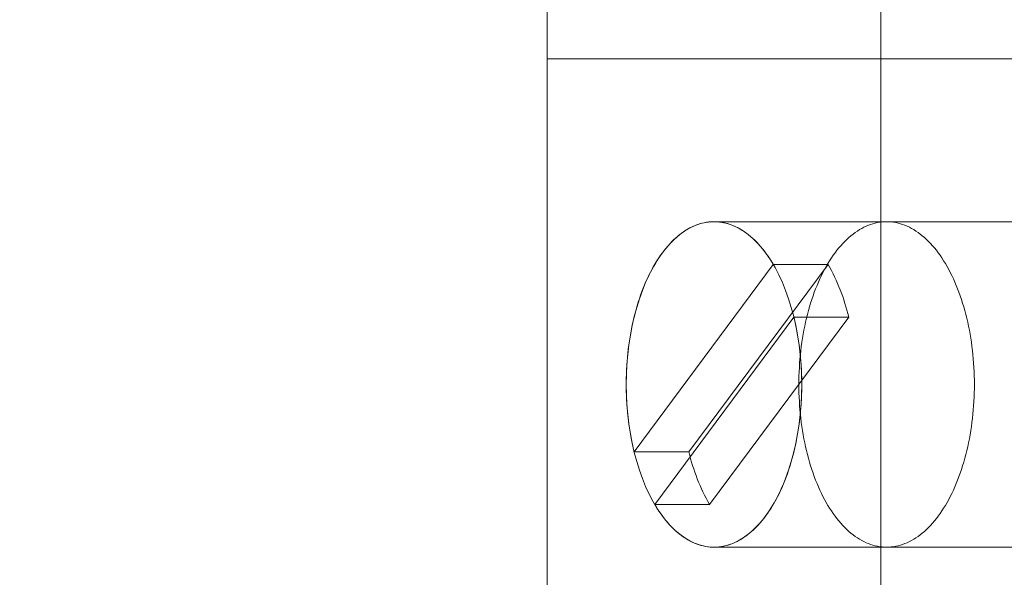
# Model space of a CAD drawing. Header units: inches. Extents: x 1 to 109, y 1 to 85.
# Tile 111 of 256: x 86.165 to 86.418, y 15.771 to 15.914. Entities that reach past the tile are written whole.
import ezdxf

# ---------------------------------------------------------------- set-up
doc = ezdxf.new("R2010")
doc.units = ezdxf.units.IN
doc.header["$MEASUREMENT"] = 0

msp = doc.modelspace()

# ---------------------------------------------------------------- linework, layer by layer
at = {"color": 7, "linetype": 'Continuous', "lineweight": 15, "ltscale": 5}
for p, q in [((86.30055455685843, 16.40359359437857), (86.30055455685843, 15.90359359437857)), ((86.38594581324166, 16.403593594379), (86.38594581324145, 15.903593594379)), ((86.30055455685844, 15.90359359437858), (86.4182389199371, 15.90359359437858)), ((86.30055455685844, 15.90359359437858), (86.30055455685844, 15.40359359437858)), ((86.38594581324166, 15.90359359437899), (86.30055455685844, 15.90359359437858)), ((86.38594581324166, 15.90359359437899), (86.38594581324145, 15.40359359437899)), ((86.57580743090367, 15.903593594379), (86.38594581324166, 15.90359359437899)), ((86.38746071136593, 15.86192692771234), (86.34325018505, 15.86192692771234)), ((86.48360106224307, 15.86192692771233), (86.34325018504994, 15.86192692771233)), ((86.35842094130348, 15.85099830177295), (86.32279608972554, 15.80300583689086)), ((86.37245602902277, 15.85099830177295), (86.33683117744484, 15.80300583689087)), ((86.37245602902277, 15.85099830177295), (86.35842094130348, 15.85099830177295)), ((86.32807942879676, 15.78952222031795), (86.3637042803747, 15.83751468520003)), ((86.34211451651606, 15.78952222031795), (86.377739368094, 15.83751468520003)), ((86.377739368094, 15.83751468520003), (86.3637042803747, 15.83751468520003)), ((86.33683117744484, 15.80300583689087), (86.32279608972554, 15.80300583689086)), ((86.34211451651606, 15.78952222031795), (86.32807942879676, 15.78952222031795)), ((86.34325018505, 15.778593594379), (86.38746071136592, 15.778593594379)), ((86.34325018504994, 15.778593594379), (86.48360106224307, 15.77859359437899))]:
    msp.add_line(p, q, dxfattribs=at)
at = {"color": 7, "linetype": 'Continuous', "lineweight": 15, "ltscale": 5, "flags": 128}
for points in [[(86.32077880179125, 15.82026026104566), (86.32082142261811, 15.82282529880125), (86.32094912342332, 15.82538060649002), (86.32116141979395, 15.82791649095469), (86.32145750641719, 15.83042333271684), (86.32183626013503, 15.83289162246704), (86.3222962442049, 15.8353119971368), (86.32283571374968, 15.83767527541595), (86.32345262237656, 15.8399724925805), (86.32414462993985, 15.84219493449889), (86.32490911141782, 15.84433417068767), (86.32574316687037, 15.84638208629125), (86.32664363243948, 15.84833091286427), (86.32760709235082, 15.85017325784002), (86.32862989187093, 15.85190213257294), (86.3297081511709, 15.85351097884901), (86.33083778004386, 15.85499369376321), (86.3320144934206, 15.85634465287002), (86.33323382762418, 15.85755873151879), (86.33449115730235, 15.85863132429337), (86.33578171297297, 15.85955836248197), (86.33710059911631, 15.8603363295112), (86.33844281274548, 15.86096227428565), (86.33980326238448, 15.86143382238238), (86.34117678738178, 15.86174918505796), (86.34255817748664, 15.86190716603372), (86.34394219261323, 15.86190716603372), (86.3453235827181, 15.86174918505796), (86.3466971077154, 15.86143382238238), (86.34805755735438, 15.86096227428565), (86.34939977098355, 15.8603363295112), (86.35071865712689, 15.85955836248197), (86.35200921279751, 15.85863132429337), (86.35326654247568, 15.85755873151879), (86.35448587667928, 15.85634465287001), (86.355662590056, 15.85499369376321), (86.35679221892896, 15.85351097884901), (86.35787047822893, 15.85190213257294), (86.35889327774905, 15.85017325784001), (86.35985673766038, 15.84833091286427), (86.3607572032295, 15.84638208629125), (86.36159125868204, 15.84433417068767), (86.36235574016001, 15.84219493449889), (86.3630477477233, 15.8399724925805), (86.3636646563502, 15.83767527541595), (86.36420412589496, 15.8353119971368), (86.36466410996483, 15.83289162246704), (86.36504286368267, 15.83042333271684), (86.36533895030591, 15.82791649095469), (86.36555124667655, 15.82538060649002), (86.36567894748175, 15.82282529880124), (86.36572156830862, 15.82026026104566), (86.36567894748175, 15.81769522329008), (86.36555124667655, 15.8151399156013), (86.36533895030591, 15.81260403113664), (86.36504286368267, 15.81009718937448), (86.36466410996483, 15.80762889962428), (86.36420412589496, 15.80520852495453), (86.3636646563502, 15.80284524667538), (86.3630477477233, 15.80054802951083), (86.36235574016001, 15.79832558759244), (86.36159125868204, 15.79618635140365), (86.3607572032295, 15.79413843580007), (86.35985673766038, 15.79218960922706), (86.35889327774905, 15.79034726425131), (86.35787047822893, 15.78861838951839), (86.35679221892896, 15.78700954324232), (86.355662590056, 15.78552682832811), (86.35448587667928, 15.78417586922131), (86.35326654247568, 15.78296179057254), (86.35200921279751, 15.78188919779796), (86.35071865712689, 15.78096215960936), (86.34939977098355, 15.78018419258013), (86.34805755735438, 15.77955824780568), (86.3466971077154, 15.77908669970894), (86.34532358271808, 15.77877133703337), (86.34394219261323, 15.7786133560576), (86.34255817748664, 15.7786133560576), (86.34117678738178, 15.77877133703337), (86.33980326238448, 15.77908669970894), (86.33844281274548, 15.77955824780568), (86.33710059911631, 15.78018419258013), (86.33578171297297, 15.78096215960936), (86.33449115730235, 15.78188919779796), (86.33323382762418, 15.78296179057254), (86.3320144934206, 15.78417586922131), (86.33083778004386, 15.78552682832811), (86.3297081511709, 15.78700954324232), (86.32862989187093, 15.78861838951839), (86.32760709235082, 15.79034726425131), (86.32664363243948, 15.79218960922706), (86.32574316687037, 15.79413843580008), (86.32490911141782, 15.79618635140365), (86.32414462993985, 15.79832558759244), (86.32345262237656, 15.80054802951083), (86.32283571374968, 15.80284524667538), (86.3222962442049, 15.80520852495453), (86.32183626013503, 15.80762889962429), (86.32145750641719, 15.81009718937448), (86.32116141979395, 15.81260403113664), (86.32094912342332, 15.8151399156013), (86.32082142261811, 15.81769522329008), (86.32077880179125, 15.82026026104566)], [(86.32279608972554, 15.80300583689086), (86.32256250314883, 15.80399144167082), (86.32234272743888, 15.80498790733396), (86.3221369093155, 15.80599456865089), (86.3219451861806, 15.80701075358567), (86.32176768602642, 15.80803578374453), (86.32160452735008, 15.80906897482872), (86.32145581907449, 15.81010963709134), (86.32132166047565, 15.81115707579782), (86.32120214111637, 15.81221059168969), (86.32109734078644, 15.81326948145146), (86.32100732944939, 15.81433303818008), (86.32093216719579, 15.81540055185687), (86.32087190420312, 15.81647130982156), (86.32082658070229, 15.81754459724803), (86.32079622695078, 15.81861969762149), (86.32078086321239, 15.81969589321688), (86.3207804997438, 15.82077246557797), (86.32079513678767, 15.821848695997), (86.32082476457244, 15.82292386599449), (86.32086936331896, 15.82399725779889), (86.32092890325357, 15.82506815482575), (86.3210033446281, 15.8261358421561), (86.3210926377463, 15.82719960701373), (86.32119672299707, 15.82825873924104), (86.32131553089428, 15.8293125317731), (86.32144898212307, 15.83036028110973), (86.32159698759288, 15.83140128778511), (86.32175944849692, 15.83243485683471), (86.3219362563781, 15.83346029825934), (86.3221272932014, 15.83447692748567), (86.3223324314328, 15.83548406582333), (86.32255153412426, 15.83648104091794), (86.32278445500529, 15.83746718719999), (86.32303103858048, 15.83844184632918), (86.32329112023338, 15.8394043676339), (86.32356452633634, 15.8403541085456), (86.32385107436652, 15.8412904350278), (86.3241505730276, 15.84221272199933), (86.32446282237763, 15.84312035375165), (86.32478761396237, 15.84401272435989), (86.32512473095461, 15.84488923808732), (86.32547394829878, 15.84574930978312), (86.32583503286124, 15.84659236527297), (86.32620774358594, 15.84741784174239), (86.32659183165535, 15.84822518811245), (86.32698704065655, 15.84901386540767), (86.32739310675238, 15.84978334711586), (86.32780975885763, 15.85053311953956), (86.32823671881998, 15.85126268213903), (86.32867370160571, 15.85197154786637), (86.32912041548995, 15.85265924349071), (86.32957656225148, 15.85332530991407), (86.33004183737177, 15.85396930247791), (86.33051593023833, 15.85459079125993), (86.33099852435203, 15.85518936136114), (86.33148929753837, 15.85576461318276), (86.33198792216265, 15.85631616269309), (86.33249406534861, 15.85684364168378), (86.33300738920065, 15.85734669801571), (86.33352755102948, 15.85782499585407), (86.33405420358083, 15.85827821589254), (86.33458699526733, 15.85870605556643), (86.33512557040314, 15.85910822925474), (86.33566956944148, 15.85948446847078), (86.33621862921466, 15.85983452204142), (86.33677238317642, 15.86015815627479), (86.3373304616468, 15.86045515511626), (86.3378924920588, 15.86072532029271), (86.33845809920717, 15.86096847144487), (86.33902690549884, 15.86118444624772), (86.33959853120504, 15.86137310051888), (86.34017259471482, 15.86153430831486), (86.34074871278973, 15.86166796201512), (86.34132650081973, 15.86177397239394), (86.34190557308, 15.86185226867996), (86.34248554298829, 15.86190279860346), (86.34306602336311, 15.8619255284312), (86.34364662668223, 15.86192044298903), (86.34422696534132, 15.86188754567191), (86.34480665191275, 15.86182685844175), (86.34538529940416, 15.86173842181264), (86.34596252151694, 15.86162229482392), (86.346537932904, 15.86147855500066), (86.3471111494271, 15.86130729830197), (86.34768178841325, 15.86110863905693), (86.34824946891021, 15.86088270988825), (86.34881381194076, 15.86062966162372), (86.34937444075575, 15.86034966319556), (86.34993098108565, 15.86004290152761), (86.35048306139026, 15.85970958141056), (86.35103031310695, 15.85934992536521), (86.35157237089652, 15.85896417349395), (86.35210887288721, 15.85855258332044), (86.35263946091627, 15.85811542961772), (86.35316378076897, 15.85765300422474), (86.35368148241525, 15.85716561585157), (86.35419222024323, 15.85665358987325), (86.35469565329, 15.85611726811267), (86.35519144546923, 15.85555700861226), (86.35567926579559, 15.85497318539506), (86.35615878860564, 15.85436618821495), (86.35662969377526, 15.85373642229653), (86.3570916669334, 15.85308430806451), (86.35754439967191, 15.85241028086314), (86.35798758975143, 15.85171479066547), (86.35842094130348, 15.85099830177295)], [(86.40066905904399, 15.78655121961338), (86.40018864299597, 15.78592166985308), (86.39969950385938, 15.78531565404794), (86.39920197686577, 15.78473358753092), (86.39869640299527, 15.78417586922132), (86.39818312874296, 15.78364288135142), (86.39766250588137, 15.78313498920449), (86.39713489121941, 15.78265254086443), (86.39660064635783, 15.78219586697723), (86.39606013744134, 15.78176528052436), (86.39551373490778, 15.78136107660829), (86.39496181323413, 15.78098353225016), (86.39440475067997, 15.78063290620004), (86.39384292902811, 15.7803094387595), (86.39327673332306, 15.78001335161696), (86.39270655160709, 15.77974484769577), (86.39213277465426, 15.77950411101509), (86.3915557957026, 15.77929130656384), (86.3909760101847, 15.77910658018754), (86.39039381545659, 15.77895005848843), (86.38980961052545, 15.77882184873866), (86.38922379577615, 15.77872203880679), (86.38863677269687, 15.77865069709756), (86.38804894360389, 15.77860787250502), (86.38746071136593, 15.778593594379), (86.38687247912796, 15.77860787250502), (86.38628465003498, 15.77865069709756), (86.38569762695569, 15.77872203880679), (86.38511181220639, 15.77882184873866), (86.38452760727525, 15.77895005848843), (86.38394541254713, 15.77910658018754), (86.38336562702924, 15.77929130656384), (86.3827886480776, 15.77950411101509), (86.38221487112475, 15.77974484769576), (86.38164468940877, 15.78001335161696), (86.38107849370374, 15.78030943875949), (86.38051667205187, 15.78063290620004), (86.3799596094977, 15.78098353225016), (86.37940768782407, 15.78136107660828), (86.3788612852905, 15.78176528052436), (86.37832077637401, 15.78219586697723), (86.37778653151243, 15.78265254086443), (86.37725891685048, 15.78313498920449), (86.3767382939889, 15.78364288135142), (86.37622501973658, 15.78417586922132), (86.37571944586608, 15.78473358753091), (86.37522191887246, 15.78531565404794), (86.37473277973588, 15.78592166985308), (86.37425236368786, 15.78655121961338), (86.37378099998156, 15.78720387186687), (86.37331901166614, 15.7878791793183), (86.37286671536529, 15.78857667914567), (86.37242442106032, 15.78929589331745), (86.37199243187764, 15.79003632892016), (86.37157104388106, 15.79079747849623), (86.37116054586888, 15.79157882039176), (86.37076121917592, 15.79237981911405), (86.37037333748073, 15.79319992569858), (86.36999716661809, 15.79403857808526), (86.36963296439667, 15.79489520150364), (86.36928098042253, 15.79576920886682), (86.36894145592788, 15.79666000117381), (86.36861462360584, 15.79756696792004), (86.36830070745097, 15.79848948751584), (86.36799992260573, 15.79942692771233), (86.36771247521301, 15.80037864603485), (86.3674385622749, 15.80134399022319), (86.36717837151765, 15.80232229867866), (86.366932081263, 15.80331290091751), (86.36669986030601, 15.80431511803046), (86.3664818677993, 15.80532826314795), (86.36627825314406, 15.80635164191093), (86.3660891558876, 15.80738455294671), (86.3659147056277, 15.80842628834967), (86.36575502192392, 15.8094761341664), (86.36561021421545, 15.81053337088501), (86.36548038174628, 15.81159727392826), (86.36536561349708, 15.81266711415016), (86.36526598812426, 15.81374215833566), (86.36518157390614, 15.81482166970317), (86.36511242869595, 15.81590490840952), (86.36505859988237, 15.81699113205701), (86.36502012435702, 15.81807959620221), (86.36499702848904, 15.81916955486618), (86.36498932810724, 15.82026026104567), (86.36499702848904, 15.82135096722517), (86.36502012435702, 15.82244092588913), (86.36505859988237, 15.82352939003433), (86.36511242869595, 15.82461561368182), (86.36518157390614, 15.82569885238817), (86.36526598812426, 15.82677836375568), (86.36536561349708, 15.82785340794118), (86.36548038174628, 15.82892324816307), (86.36561021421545, 15.82998715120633), (86.36575502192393, 15.83104438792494), (86.3659147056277, 15.83209423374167), (86.3660891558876, 15.83313596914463), (86.36627825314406, 15.83416888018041), (86.3664818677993, 15.83519225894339), (86.36669986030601, 15.83620540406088), (86.366932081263, 15.83720762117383), (86.36717837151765, 15.83819822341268), (86.3674385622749, 15.83917653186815), (86.36771247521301, 15.84014187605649), (86.36799992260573, 15.84109359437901), (86.36830070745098, 15.84203103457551), (86.36861462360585, 15.8429535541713), (86.36894145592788, 15.84386052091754), (86.36928098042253, 15.84475131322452), (86.36963296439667, 15.8456253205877), (86.36999716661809, 15.84648194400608), (86.37037333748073, 15.84732059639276), (86.37076121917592, 15.84814070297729), (86.37116054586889, 15.84894170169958), (86.37157104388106, 15.84972304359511), (86.37199243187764, 15.85048419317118), (86.37242442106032, 15.8512246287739), (86.37286671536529, 15.85194384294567), (86.37331901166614, 15.85264134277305), (86.37378099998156, 15.85331665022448), (86.37425236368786, 15.85396930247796), (86.37473277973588, 15.85459885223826), (86.37522191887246, 15.8552048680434), (86.37571944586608, 15.85578693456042), (86.37622501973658, 15.85634465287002), (86.3767382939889, 15.85687764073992), (86.37725891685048, 15.85738553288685), (86.37778653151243, 15.85786798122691), (86.37832077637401, 15.85832465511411), (86.3788612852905, 15.85875524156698), (86.37940768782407, 15.85915944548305), (86.3799596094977, 15.85953698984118), (86.38051667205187, 15.8598876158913), (86.38107849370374, 15.86021108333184), (86.38164468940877, 15.86050717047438), (86.38221487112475, 15.86077567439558), (86.3827886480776, 15.86101641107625), (86.38336562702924, 15.8612292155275), (86.38394541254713, 15.8614139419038), (86.38452760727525, 15.86157046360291), (86.38511181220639, 15.86169867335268), (86.38569762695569, 15.86179848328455), (86.38628465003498, 15.86186982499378), (86.38687247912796, 15.86191264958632), (86.38746071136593, 15.86192692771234), (86.38804894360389, 15.86191264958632), (86.38863677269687, 15.86186982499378), (86.38922379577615, 15.86179848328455), (86.38980961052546, 15.86169867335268), (86.39039381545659, 15.86157046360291), (86.3909760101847, 15.8614139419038), (86.3915557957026, 15.8612292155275), (86.39213277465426, 15.86101641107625), (86.39270655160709, 15.86077567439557), (86.39327673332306, 15.86050717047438), (86.39384292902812, 15.86021108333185), (86.39440475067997, 15.8598876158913), (86.39496181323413, 15.85953698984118), (86.39551373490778, 15.85915944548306), (86.39606013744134, 15.85875524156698), (86.39660064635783, 15.85832465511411), (86.39713489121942, 15.85786798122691), (86.39766250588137, 15.85738553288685), (86.39818312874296, 15.85687764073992), (86.39869640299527, 15.85634465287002), (86.39920197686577, 15.85578693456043), (86.39969950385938, 15.8552048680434), (86.40018864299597, 15.85459885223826), (86.40066905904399, 15.85396930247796), (86.40114042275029, 15.85331665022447), (86.40160241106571, 15.85264134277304), (86.40205470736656, 15.85194384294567), (86.40249700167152, 15.8512246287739), (86.4029289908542, 15.85048419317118), (86.40335037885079, 15.84972304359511), (86.40376087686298, 15.84894170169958), (86.40416020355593, 15.84814070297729), (86.40454808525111, 15.84732059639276), (86.40492425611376, 15.84648194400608), (86.40528845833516, 15.8456253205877), (86.4056404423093, 15.84475131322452), (86.40597996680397, 15.84386052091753), (86.406306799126, 15.8429535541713), (86.40662071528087, 15.8420310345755), (86.40692150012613, 15.84109359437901), (86.40720894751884, 15.84014187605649), (86.40748286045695, 15.83917653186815), (86.4077430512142, 15.83819822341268), (86.40798934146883, 15.83720762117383), (86.40822156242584, 15.83620540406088), (86.40843955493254, 15.83519225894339), (86.40864316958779, 15.83416888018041), (86.40883226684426, 15.83313596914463), (86.40900671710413, 15.83209423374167), (86.40916640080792, 15.83104438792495), (86.4093112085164, 15.82998715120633), (86.40944104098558, 15.82892324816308), (86.40955580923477, 15.82785340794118), (86.40965543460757, 15.82677836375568), (86.40973984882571, 15.82569885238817), (86.4098089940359, 15.82461561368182), (86.40986282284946, 15.82352939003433), (86.40990129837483, 15.82244092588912), (86.40992439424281, 15.82135096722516), (86.40993209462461, 15.82026026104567), (86.40992439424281, 15.81916955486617), (86.40990129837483, 15.81807959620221), (86.40986282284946, 15.81699113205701), (86.4098089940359, 15.81590490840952), (86.40973984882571, 15.81482166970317), (86.40965543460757, 15.81374215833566), (86.40955580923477, 15.81266711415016), (86.40944104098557, 15.81159727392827), (86.4093112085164, 15.81053337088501), (86.40916640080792, 15.8094761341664), (86.40900671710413, 15.80842628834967), (86.40883226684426, 15.80738455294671), (86.40864316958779, 15.80635164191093), (86.40843955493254, 15.80532826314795), (86.40822156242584, 15.80431511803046), (86.40798934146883, 15.80331290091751), (86.4077430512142, 15.80232229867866), (86.40748286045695, 15.80134399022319), (86.40720894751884, 15.80037864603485), (86.40692150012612, 15.79942692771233), (86.40662071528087, 15.79848948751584), (86.406306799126, 15.79756696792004), (86.40597996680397, 15.7966600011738), (86.4056404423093, 15.79576920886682), (86.40528845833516, 15.79489520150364), (86.40492425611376, 15.79403857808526), (86.40454808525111, 15.79319992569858), (86.40416020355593, 15.79237981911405), (86.40376087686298, 15.79157882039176), (86.40335037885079, 15.79079747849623), (86.4029289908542, 15.79003632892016), (86.40249700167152, 15.78929589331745), (86.40205470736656, 15.78857667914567), (86.40160241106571, 15.78787917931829), (86.40114042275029, 15.78720387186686), (86.40066905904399, 15.78655121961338)], [(86.3637042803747, 15.83751468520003), (86.3639378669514, 15.83652908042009), (86.36415764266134, 15.83553261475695), (86.3643634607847, 15.83452595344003), (86.36455518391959, 15.83350976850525), (86.36473268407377, 15.8324847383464), (86.36489584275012, 15.83145154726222), (86.36504455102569, 15.8304108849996), (86.36517870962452, 15.82936344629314), (86.36529822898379, 15.82830993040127), (86.36540302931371, 15.82725104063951), (86.36549304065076, 15.8261874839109), (86.36556820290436, 15.82511997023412), (86.36562846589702, 15.82404921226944), (86.36567378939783, 15.82297592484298), (86.36570414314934, 15.82190082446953), (86.36571950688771, 15.82082462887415), (86.3657198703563, 15.81974805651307), (86.36570523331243, 15.81867182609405), (86.36567560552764, 15.81759665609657), (86.36563100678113, 15.81652326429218), (86.3655714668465, 15.81545236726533), (86.36549702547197, 15.81438467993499), (86.36540773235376, 15.81332091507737), (86.36530364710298, 15.81226178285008), (86.36518483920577, 15.81120799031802), (86.36505138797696, 15.81016024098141), (86.36490338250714, 15.80911923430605), (86.36474092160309, 15.80808566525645), (86.36456411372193, 15.80706022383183), (86.36437307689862, 15.80604359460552), (86.36416793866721, 15.80503645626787), (86.36394883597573, 15.80403948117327), (86.36371591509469, 15.80305333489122), (86.3634693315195, 15.80207867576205), (86.3632092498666, 15.80111615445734), (86.36293584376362, 15.80016641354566), (86.36264929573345, 15.79923008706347), (86.36234979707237, 15.79830780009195), (86.36203754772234, 15.79740016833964), (86.36171275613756, 15.79650779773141), (86.36137563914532, 15.79563128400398), (86.36102642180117, 15.7947712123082), (86.36066533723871, 15.79392815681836), (86.360292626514, 15.79310268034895), (86.35990853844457, 15.7922953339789), (86.35951332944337, 15.79150665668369), (86.35910726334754, 15.79073717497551), (86.35869061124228, 15.78998740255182), (86.35826365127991, 15.78925783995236), (86.35782666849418, 15.78854897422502), (86.35737995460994, 15.78786127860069), (86.35692380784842, 15.78719521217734), (86.35645853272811, 15.78655121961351), (86.35598443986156, 15.78592973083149), (86.35550184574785, 15.78533116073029), (86.35501107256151, 15.78475590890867), (86.35451244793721, 15.78420435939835), (86.35400630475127, 15.78367688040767), (86.35349298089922, 15.78317382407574), (86.35297281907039, 15.78269552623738), (86.35244616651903, 15.78224230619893), (86.35191337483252, 15.78181446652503), (86.35137479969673, 15.78141229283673), (86.35083080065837, 15.78103605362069), (86.35028174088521, 15.78068600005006), (86.34972798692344, 15.78036236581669), (86.34916990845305, 15.78006536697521), (86.34860787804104, 15.77979520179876), (86.34804227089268, 15.77955205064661), (86.34747346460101, 15.77933607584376), (86.3469018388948, 15.7791474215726), (86.34632777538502, 15.77898621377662), (86.34575165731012, 15.77885256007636), (86.34517386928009, 15.77874654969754), (86.34459479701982, 15.77866825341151), (86.34401482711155, 15.77861772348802), (86.34343434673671, 15.77859499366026), (86.3428537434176, 15.77860007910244), (86.3422734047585, 15.77863297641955), (86.34169371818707, 15.77869366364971), (86.34111507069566, 15.77878210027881), (86.34053784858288, 15.77889822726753), (86.33996243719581, 15.77904196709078), (86.33938922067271, 15.77921322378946), (86.33881858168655, 15.7794118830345), (86.33825090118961, 15.77963781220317), (86.33768655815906, 15.7798908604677), (86.33712592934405, 15.78017085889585), (86.33656938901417, 15.78047762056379), (86.33601730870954, 15.78081094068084), (86.33547005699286, 15.78117059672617), (86.33492799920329, 15.78155634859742), (86.3343914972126, 15.78196793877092), (86.33386090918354, 15.78240509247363), (86.33333658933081, 15.7828675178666), (86.33281888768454, 15.78335490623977), (86.33230814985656, 15.78386693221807), (86.3318047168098, 15.78440325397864), (86.33130892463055, 15.78496351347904), (86.33082110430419, 15.78554733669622), (86.33034158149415, 15.78615433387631), (86.32987067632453, 15.78678409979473), (86.32940870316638, 15.78743621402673), (86.32895597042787, 15.7881102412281), (86.32851278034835, 15.78880573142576), (86.32807942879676, 15.78952222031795)]]:
    msp.add_lwpolyline(points, dxfattribs=at)
at = {"color": 7, "linetype": 'Continuous', "lineweight": 15, "ltscale": 25}
for centre, radius, start, end in [((87.15355915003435, 16.66477170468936), 0.9895833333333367, 183.1377582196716, 356.86224178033), ((87.15355915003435, 16.66477170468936), 0.9895833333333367, 183.1377582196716, 356.86224178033), ((87.15355915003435, 16.66477170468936), 0.9837500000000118, 183.1563829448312, 356.8436170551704), ((87.15355915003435, 16.66477170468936), 0.9837500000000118, 183.1563829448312, 356.8436170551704), ((86.32903141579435, 15.82620615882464), 0.05000347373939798, 13.07079475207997, 29.7230721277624), ((86.38553912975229, 15.81431436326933), 0.05000347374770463, 193.0707947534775, 209.7230721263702)]:
    msp.add_arc(centre, radius, start, end, dxfattribs=at)

doc.saveas('drawing.dxf')
